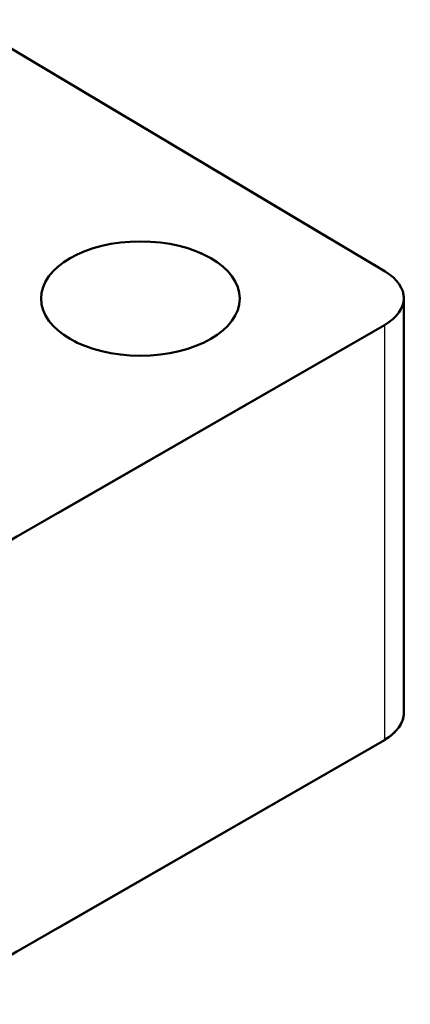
# Model space of a CAD drawing. Header units: millimetres. Extents: x 0 to 420, y 0 to 594.
# Tile 10 of 13: x 335 to 347, y 175 to 205. Entities that reach past the tile are written whole.
import ezdxf

# ---------------------------------------------------------------- set-up
doc = ezdxf.new("R2010")
doc.units = ezdxf.units.MM
doc.header["$LTSCALE"] = 2
doc.linetypes.add('LONG_DASH_DOTTED', pattern=[0.3001, 0.2362, -0.0295, 0.0049, -0.0295])
for name, color, linetype, lineweight in [('Sichtbare Kanten(DIN)', 7, 'Continuous', 50), ('Sichtbare tangentiale Kanten(DIN)', 3, 'Continuous', 25), ('Überlagerung [Formatvorlage Phantomlinien(DIN)]', 179, 'LONG_DASH_DOTTED', 50)]:
    doc.layers.add(name, color=color, linetype=linetype, lineweight=lineweight)

msp = doc.modelspace()

# ---------------------------------------------------------------- linework, layer by layer
at = {"layer": 'Sichtbare Kanten(DIN)'}
for p, q in [((333.002, 204.999), (345.763, 197.389)), ((346.324, 184.054), (346.324, 196.589)), ((345.739, 195.775), (319.762, 180.816)), ((345.739, 183.239), (319.762, 168.28))]:
    msp.add_line(p, q, dxfattribs=at)
msp.add_ellipse((338.373, 196.575), major_axis=(3, 0), ratio=0.575862, dxfattribs=at)
for centre, end_param in [((344.324, 196.589), 7.05113), ((344.324, 184.054), 6.283185)]:
    msp.add_ellipse(centre, major_axis=(2, 0), ratio=0.575862, start_param=5.497787, end_param=end_param, dxfattribs=at)
at = {"layer": 'Sichtbare tangentiale Kanten(DIN)'}
msp.add_line((345.739, 195.775), (345.739, 183.239), dxfattribs=at)
at = {"layer": 'Sichtbare tangentiale Kanten(DIN)', "ltscale": 9.052001}
msp.add_line((345.739, 195.148), (345.739, 183.866), dxfattribs=at)
at = {"layer": 'Überlagerung [Formatvorlage Phantomlinien(DIN)]', "ltscale": 12.050369}
msp.add_line((333.002, 204.999), (345.763, 197.389), dxfattribs=at)
at = {"layer": 'Überlagerung [Formatvorlage Phantomlinien(DIN)]', "ltscale": 10.05779}
msp.add_line((346.324, 184.054), (346.324, 196.589), dxfattribs=at)
at = {"layer": 'Überlagerung [Formatvorlage Phantomlinien(DIN)]', "ltscale": 24.096775}
for p, q in [((345.739, 195.775), (319.762, 180.816)), ((345.739, 183.239), (319.762, 168.28))]:
    msp.add_line(p, q, dxfattribs=at)
at = {"layer": 'Überlagerung [Formatvorlage Phantomlinien(DIN)]', "ltscale": 12.364254}
msp.add_ellipse((338.373, 196.575), major_axis=(3, 0), ratio=0.575862, dxfattribs=at)
at = {"layer": 'Überlagerung [Formatvorlage Phantomlinien(DIN)]', "ltscale": 2.037729}
msp.add_ellipse((344.324, 196.589), major_axis=(2, 0), ratio=0.575862, start_param=5.497787, end_param=7.05113, dxfattribs=at)
at = {"layer": 'Überlagerung [Formatvorlage Phantomlinien(DIN)]', "ltscale": 1.030263}
msp.add_ellipse((344.324, 184.054), major_axis=(2, 0), ratio=0.575862, start_param=5.497787, end_param=6.283185, dxfattribs=at)

doc.saveas('drawing.dxf')
